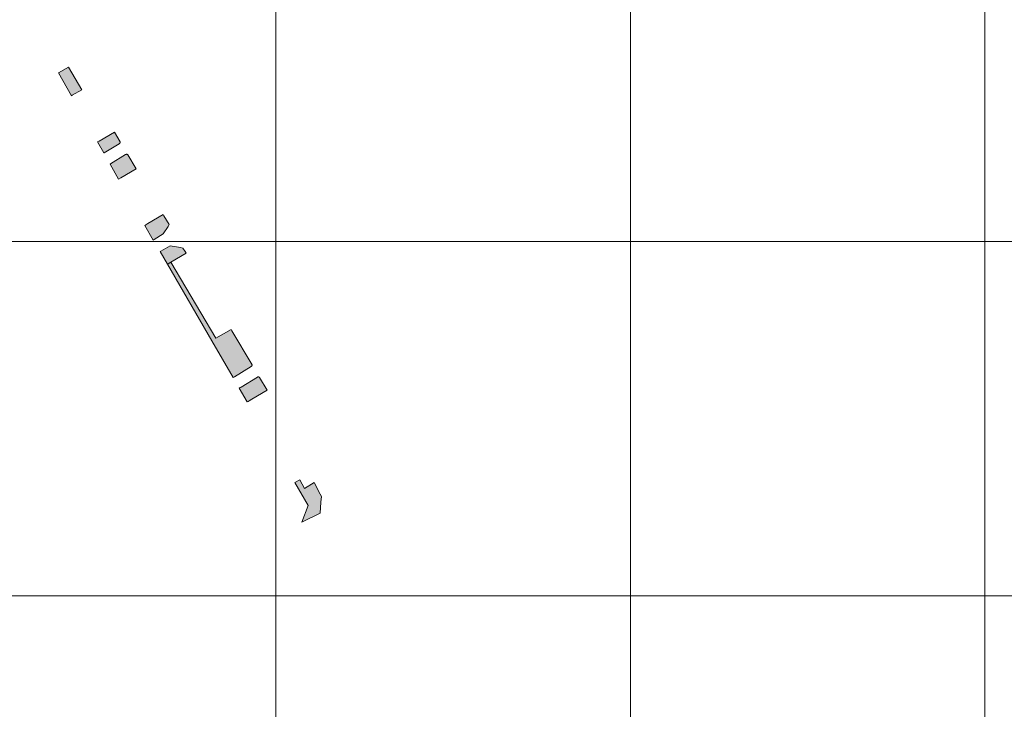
# Model space of a CAD drawing. Header units: metres. Extents: x 191568 to 204791, y 316774 to 325272.
# Tile 49 of 93: x 200573 to 200851, y 318794 to 318988. Entities that reach past the tile are written whole.
import ezdxf

# ---------------------------------------------------------------- set-up
doc = ezdxf.new("R2010")
doc.units = ezdxf.units.M
doc.layers.add('0-MEETLOCATIES-100x100m', color=1, linetype='Continuous', lineweight=13)
doc.layers.add('Gekoppeld_blokhaag', color=7, linetype='Continuous', lineweight=0)

# ---------------------------------------------------------------- blocks, each defined once
blk = doc.blocks.new('*U13')
at = {"layer": '0-MEETLOCATIES-100x100m'}
blk.add_lwpolyline([(-50, 50), (50, 50), (50, -50), (-50, -50)], close=True, dxfattribs=at)
blk = doc.blocks.new('*U14')
at = {"layer": '0-MEETLOCATIES-100x100m', "color": 0, "linetype": 'ByBlock', "lineweight": -2, "transparency": 16777216}
for p in [(2400, 1300), (2500, 1300), (2600, 1300), (2700, 1300), (2400, 1200), (2500, 1200), (2600, 1200), (2700, 1200), (2400, 1100), (2500, 1100), (2600, 1100), (2700, 1100)]:
    blk.add_blockref('*U13', p, dxfattribs=at)

msp = doc.modelspace()

# ---------------------------------------------------------------- hatches: boundary and pattern name
at = {"layer": 'Gekoppeld_blokhaag'}
for points in [[(200590.31, 318968.5), (200586.54, 318974.91), (200583.68, 318973.3), (200587.34, 318966.82), (200587.57, 318966.95)], [(200596.47, 318950.66), (200596.56, 318950.71), (200600.83, 318953.27), (200600.84, 318953.28), (200600.85, 318953.28), (200600.85, 318953.28), (200600.86, 318953.29), (200600.87, 318953.29), (200600.88, 318953.3), (200600.88, 318953.3), (200600.89, 318953.3), (200600.9, 318953.31), (200600.9, 318953.31), (200600.91, 318953.32), (200600.92, 318953.32), (200600.92, 318953.33), (200600.93, 318953.33), (200600.94, 318953.34), (200600.94, 318953.34), (200600.95, 318953.35), (200600.95, 318953.36), (200600.96, 318953.36), (200600.97, 318953.37), (200600.97, 318953.37), (200600.98, 318953.38), (200600.98, 318953.38), (200600.99, 318953.39), (200600.99, 318953.4), (200601, 318953.4), (200601, 318953.41), (200601.01, 318953.42), (200601.01, 318953.42), (200601.02, 318953.43), (200601.02, 318953.44), (200601.03, 318953.44), (200601.03, 318953.45), (200601.03, 318953.46), (200601.04, 318953.46), (200601.04, 318953.47), (200601.05, 318953.48), (200601.05, 318953.49), (200601.05, 318953.49), (200601.06, 318953.5), (200601.06, 318953.51), (200601.06, 318953.52), (200601.07, 318953.52), (200601.07, 318953.53), (200601.07, 318953.54), (200601.08, 318953.55), (200601.08, 318953.55), (200601.08, 318953.56), (200601.08, 318953.57), (200601.08, 318953.58), (200601.09, 318953.59), (200601.09, 318953.59), (200601.09, 318953.6), (200601.09, 318953.61), (200601.09, 318953.62), (200601.09, 318953.63), (200601.1, 318953.63), (200601.1, 318953.64), (200601.1, 318953.65), (200601.1, 318953.66), (200601.1, 318953.67), (200601.1, 318953.68), (200601.1, 318953.68), (200601.1, 318953.69), (200601.1, 318953.7), (200601.1, 318953.71), (200601.1, 318953.72), (200601.1, 318953.72), (200601.1, 318953.73), (200601.1, 318953.74), (200601.1, 318953.75), (200601.1, 318953.76), (200601.09, 318953.76), (200601.09, 318953.77), (200601.09, 318953.78), (200601.09, 318953.79), (200601.09, 318953.8), (200599.46, 318956.54), (200595.16, 318954.03), (200594.71, 318953.77)], [(200598.27, 318947.49), (200600.67, 318943.23), (200601.32, 318943.62), (200605.61, 318946.16), (200603.25, 318950.14), (200603.24, 318950.15), (200603.24, 318950.15), (200603.23, 318950.16), (200603.23, 318950.17), (200603.22, 318950.17), (200603.21, 318950.18), (200603.21, 318950.18), (200603.2, 318950.19), (200603.19, 318950.19), (200603.19, 318950.2), (200603.18, 318950.2), (200603.17, 318950.21), (200603.17, 318950.21), (200603.16, 318950.22), (200603.15, 318950.22), (200603.15, 318950.23), (200603.14, 318950.23), (200603.13, 318950.23), (200603.12, 318950.24), (200603.12, 318950.24), (200603.11, 318950.24), (200603.1, 318950.25), (200603.09, 318950.25), (200603.09, 318950.25), (200603.08, 318950.26), (200603.07, 318950.26), (200603.06, 318950.26), (200603.05, 318950.27), (200603.05, 318950.27), (200603.04, 318950.27), (200603.03, 318950.27), (200603.02, 318950.28), (200603.01, 318950.28), (200603.01, 318950.28), (200603, 318950.28), (200602.99, 318950.28), (200602.98, 318950.28), (200602.97, 318950.29), (200602.97, 318950.29), (200602.96, 318950.29), (200602.95, 318950.29), (200602.94, 318950.29), (200602.93, 318950.29), (200602.92, 318950.29), (200602.92, 318950.29), (200602.91, 318950.29), (200602.9, 318950.29), (200602.89, 318950.29), (200602.88, 318950.29), (200602.87, 318950.29), (200602.87, 318950.29), (200602.86, 318950.29), (200602.85, 318950.29), (200602.84, 318950.29), (200602.83, 318950.29), (200602.82, 318950.28), (200602.82, 318950.28), (200602.81, 318950.28), (200602.8, 318950.28), (200602.79, 318950.28), (200602.78, 318950.28), (200602.77, 318950.27), (200602.77, 318950.27), (200602.76, 318950.27), (200602.75, 318950.27), (200602.74, 318950.26), (200602.74, 318950.26), (200602.73, 318950.26), (200602.72, 318950.25), (200602.71, 318950.25), (200602.7, 318950.25), (200602.7, 318950.24), (200602.69, 318950.24), (200602.68, 318950.24), (200602.67, 318950.23), (200602.67, 318950.23), (200602.66, 318950.22), (200602.65, 318950.22), (200602.65, 318950.22), (200602.64, 318950.21), (200602.63, 318950.21), (200602.62, 318950.2), (200598.37, 318947.55)], [(200608.92, 318930.74), (200608.04, 318930.2), (200610.37, 318926.03), (200610.68, 318926.2), (200613.24, 318927.82), (200614.64, 318929.9), (200614.9, 318930.45), (200613.46, 318932.88), (200613.24, 318933.25)], [(200612.41, 318922.81), (200614.45, 318919.28), (200614.64, 318919.39), (200615.44, 318919.84), (200619.7, 318922.34), (200619.42, 318922.82), (200618.82, 318923.83), (200618.13, 318924.02), (200615.22, 318924.41), (200612.6, 318922.91)], [(200628.12, 318898.36), (200615.44, 318919.84), (200614.64, 318919.39), (200614.45, 318919.28), (200626.99, 318897.62), (200632.97, 318887.28), (200633.21, 318887.42), (200633.35, 318887.5), (200638.06, 318890.42), (200638.07, 318890.43), (200638.08, 318890.43), (200638.08, 318890.43), (200638.09, 318890.44), (200638.1, 318890.44), (200638.1, 318890.44), (200638.11, 318890.45), (200638.12, 318890.45), (200638.12, 318890.46), (200638.13, 318890.46), (200638.14, 318890.46), (200638.14, 318890.47), (200638.15, 318890.47), (200638.15, 318890.48), (200638.16, 318890.48), (200638.17, 318890.49), (200638.17, 318890.49), (200638.18, 318890.5), (200638.18, 318890.5), (200638.19, 318890.51), (200638.2, 318890.51), (200638.2, 318890.52), (200638.21, 318890.52), (200638.21, 318890.53), (200638.22, 318890.53), (200638.22, 318890.54), (200638.23, 318890.55), (200638.23, 318890.55), (200638.24, 318890.56), (200638.24, 318890.56), (200638.25, 318890.57), (200638.25, 318890.58), (200638.25, 318890.58), (200638.26, 318890.59), (200638.26, 318890.6), (200638.27, 318890.6), (200638.27, 318890.61), (200638.27, 318890.62), (200638.28, 318890.62), (200638.28, 318890.63), (200638.29, 318890.64), (200638.29, 318890.64), (200638.29, 318890.65), (200638.3, 318890.66), (200638.3, 318890.66), (200638.3, 318890.67), (200638.3, 318890.68), (200638.31, 318890.69), (200638.31, 318890.69), (200638.31, 318890.7), (200638.31, 318890.71), (200638.32, 318890.72), (200638.32, 318890.72), (200638.32, 318890.73), (200638.32, 318890.74), (200638.32, 318890.75), (200638.32, 318890.75), (200638.32, 318890.76), (200638.33, 318890.77), (200638.33, 318890.78), (200638.33, 318890.78), (200638.33, 318890.79), (200638.33, 318890.8), (200638.33, 318890.81), (200638.33, 318890.81), (200638.33, 318890.82), (200638.33, 318890.83), (200638.33, 318890.84), (200638.33, 318890.84), (200638.33, 318890.85), (200638.33, 318890.86), (200638.33, 318890.87), (200638.33, 318890.88), (200638.33, 318890.88), (200632.65, 318900.45), (200632.41, 318900.85)], [(200635.21, 318884.58), (200634.95, 318884.42), (200634.72, 318884.27), (200636.97, 318880.38), (200637.2, 318880.53), (200637.5, 318880.72), (200638.26, 318881.17), (200642.59, 318883.7), (200640.46, 318887.29), (200640.45, 318887.3), (200640.45, 318887.31), (200640.44, 318887.31), (200640.44, 318887.32), (200640.43, 318887.32), (200640.42, 318887.33), (200640.42, 318887.34), (200640.41, 318887.34), (200640.4, 318887.35), (200640.4, 318887.35), (200640.39, 318887.36), (200640.38, 318887.36), (200640.37, 318887.37), (200640.37, 318887.37), (200640.36, 318887.38), (200640.35, 318887.38), (200640.34, 318887.39), (200640.34, 318887.39), (200640.33, 318887.4), (200640.32, 318887.4), (200640.31, 318887.41), (200640.31, 318887.41), (200640.3, 318887.41), (200640.29, 318887.42), (200640.28, 318887.42), (200640.27, 318887.42), (200640.27, 318887.43), (200640.26, 318887.43), (200640.25, 318887.43), (200640.24, 318887.44), (200640.23, 318887.44), (200640.22, 318887.44), (200640.21, 318887.44), (200640.21, 318887.45), (200640.2, 318887.45), (200640.19, 318887.45), (200640.18, 318887.45), (200640.17, 318887.45), (200640.16, 318887.45), (200640.15, 318887.46), (200640.15, 318887.46), (200640.14, 318887.46), (200640.13, 318887.46), (200640.12, 318887.46), (200640.11, 318887.46), (200640.1, 318887.46), (200640.09, 318887.46), (200640.08, 318887.46), (200640.07, 318887.46), (200640.07, 318887.46), (200640.06, 318887.46), (200640.05, 318887.46), (200640.04, 318887.46), (200640.03, 318887.46), (200640.02, 318887.46), (200640.01, 318887.46), (200640, 318887.45), (200640, 318887.45), (200639.99, 318887.45), (200639.98, 318887.45), (200639.97, 318887.45), (200639.96, 318887.45), (200639.95, 318887.44), (200639.94, 318887.44), (200639.94, 318887.44), (200639.93, 318887.44), (200639.92, 318887.43), (200639.91, 318887.43), (200639.9, 318887.43), (200639.89, 318887.42), (200639.89, 318887.42), (200639.88, 318887.42), (200639.87, 318887.41), (200639.86, 318887.41), (200639.85, 318887.4), (200639.85, 318887.4), (200639.84, 318887.4), (200639.83, 318887.39), (200639.82, 318887.39), (200639.82, 318887.38), (200639.81, 318887.38)]]:
    msp.add_hatch(color=1, dxfattribs=at).paths.add_polyline_path(points)
at = {"layer": 'Gekoppeld_blokhaag', "extrusion": (0, 0, -1)}
msp.add_hatch(color=1, dxfattribs=at).paths.add_polyline_path([(-200650.43, 318857.62), (-200654.15, 318851.17), (-200652.37, 318846.47), (-200657.51, 318849.03), (-200657.76, 318852.1), (-200657.95, 318853.66), (-200657.57, 318854.37), (-200655.84, 318857.65), (-200653.15, 318855.98), (-200651.76, 318858.4)])

# ---------------------------------------------------------------- linework, layer by layer
at = {"layer": 'Gekoppeld_blokhaag', "color": 1, "flags": 128}
for points in [[(200590.31, 318968.5), (200586.54, 318974.91), (200583.68, 318973.3), (200587.34, 318966.82), (200587.57, 318966.95)], [(200596.47, 318950.66), (200596.56, 318950.71), (200600.83, 318953.27), (200600.83, 318953.27), (200600.84, 318953.28), (200600.85, 318953.28), (200600.85, 318953.28), (200600.86, 318953.29), (200600.87, 318953.29), (200600.88, 318953.3), (200600.88, 318953.3), (200600.89, 318953.3), (200600.9, 318953.31), (200600.9, 318953.31), (200600.91, 318953.32), (200600.92, 318953.32), (200600.92, 318953.33), (200600.93, 318953.33), (200600.94, 318953.34), (200600.94, 318953.34), (200600.95, 318953.35), (200600.95, 318953.36), (200600.96, 318953.36), (200600.97, 318953.37), (200600.97, 318953.37), (200600.98, 318953.38), (200600.98, 318953.38), (200600.99, 318953.39), (200600.99, 318953.4), (200601, 318953.4), (200601, 318953.41), (200601.01, 318953.42), (200601.01, 318953.42), (200601.02, 318953.43), (200601.02, 318953.44), (200601.03, 318953.44), (200601.03, 318953.45), (200601.03, 318953.46), (200601.04, 318953.46), (200601.04, 318953.47), (200601.05, 318953.48), (200601.05, 318953.49), (200601.05, 318953.49), (200601.06, 318953.5), (200601.06, 318953.51), (200601.06, 318953.52), (200601.07, 318953.52), (200601.07, 318953.53), (200601.07, 318953.54), (200601.08, 318953.55), (200601.08, 318953.55), (200601.08, 318953.56), (200601.08, 318953.57), (200601.08, 318953.58), (200601.09, 318953.59), (200601.09, 318953.59), (200601.09, 318953.6), (200601.09, 318953.61), (200601.09, 318953.62), (200601.09, 318953.63), (200601.1, 318953.63), (200601.1, 318953.64), (200601.1, 318953.65), (200601.1, 318953.66), (200601.1, 318953.67), (200601.1, 318953.68), (200601.1, 318953.68), (200601.1, 318953.69), (200601.1, 318953.7), (200601.1, 318953.71), (200601.1, 318953.72), (200601.1, 318953.72), (200601.1, 318953.73), (200601.1, 318953.74), (200601.1, 318953.75), (200601.1, 318953.76), (200601.09, 318953.76), (200601.09, 318953.77), (200601.09, 318953.78), (200601.09, 318953.79), (200601.09, 318953.8), (200601.09, 318953.8), (200599.46, 318956.54), (200595.16, 318954.03), (200594.71, 318953.77)], [(200598.27, 318947.49), (200600.67, 318943.23), (200601.32, 318943.62), (200605.61, 318946.16), (200603.25, 318950.14), (200603.25, 318950.14), (200603.24, 318950.15), (200603.24, 318950.15), (200603.23, 318950.16), (200603.23, 318950.17), (200603.22, 318950.17), (200603.21, 318950.18), (200603.21, 318950.18), (200603.2, 318950.19), (200603.19, 318950.19), (200603.19, 318950.2), (200603.18, 318950.2), (200603.17, 318950.21), (200603.17, 318950.21), (200603.16, 318950.22), (200603.15, 318950.22), (200603.15, 318950.23), (200603.14, 318950.23), (200603.13, 318950.23), (200603.12, 318950.24), (200603.12, 318950.24), (200603.11, 318950.24), (200603.1, 318950.25), (200603.09, 318950.25), (200603.09, 318950.25), (200603.08, 318950.26), (200603.07, 318950.26), (200603.06, 318950.26), (200603.05, 318950.27), (200603.05, 318950.27), (200603.04, 318950.27), (200603.03, 318950.27), (200603.02, 318950.28), (200603.01, 318950.28), (200603.01, 318950.28), (200603, 318950.28), (200602.99, 318950.28), (200602.98, 318950.28), (200602.97, 318950.29), (200602.97, 318950.29), (200602.96, 318950.29), (200602.95, 318950.29), (200602.94, 318950.29), (200602.93, 318950.29), (200602.92, 318950.29), (200602.92, 318950.29), (200602.91, 318950.29), (200602.9, 318950.29), (200602.89, 318950.29), (200602.88, 318950.29), (200602.87, 318950.29), (200602.87, 318950.29), (200602.86, 318950.29), (200602.85, 318950.29), (200602.84, 318950.29), (200602.83, 318950.29), (200602.82, 318950.28), (200602.82, 318950.28), (200602.81, 318950.28), (200602.8, 318950.28), (200602.79, 318950.28), (200602.78, 318950.28), (200602.77, 318950.27), (200602.77, 318950.27), (200602.76, 318950.27), (200602.75, 318950.27), (200602.74, 318950.26), (200602.74, 318950.26), (200602.73, 318950.26), (200602.72, 318950.25), (200602.71, 318950.25), (200602.7, 318950.25), (200602.7, 318950.24), (200602.69, 318950.24), (200602.68, 318950.24), (200602.67, 318950.23), (200602.67, 318950.23), (200602.66, 318950.22), (200602.65, 318950.22), (200602.65, 318950.22), (200602.64, 318950.21), (200602.63, 318950.21), (200602.62, 318950.2), (200602.62, 318950.2), (200598.37, 318947.55)], [(200608.92, 318930.74), (200608.04, 318930.2), (200610.37, 318926.03), (200610.68, 318926.2), (200613.24, 318927.82), (200614.64, 318929.9), (200614.9, 318930.45), (200613.46, 318932.88), (200613.24, 318933.25)], [(200612.41, 318922.81), (200614.45, 318919.28), (200614.64, 318919.39), (200615.44, 318919.84), (200619.7, 318922.34), (200619.42, 318922.82), (200618.82, 318923.83), (200618.13, 318924.02), (200615.22, 318924.41), (200612.6, 318922.91)], [(200628.12, 318898.36), (200615.44, 318919.84), (200614.64, 318919.39), (200614.45, 318919.28), (200626.99, 318897.62), (200632.97, 318887.28), (200633.21, 318887.42), (200633.35, 318887.5), (200638.06, 318890.42), (200638.06, 318890.42), (200638.07, 318890.43), (200638.08, 318890.43), (200638.08, 318890.43), (200638.09, 318890.44), (200638.1, 318890.44), (200638.1, 318890.44), (200638.11, 318890.45), (200638.12, 318890.45), (200638.12, 318890.46), (200638.13, 318890.46), (200638.14, 318890.46), (200638.14, 318890.47), (200638.15, 318890.47), (200638.15, 318890.48), (200638.16, 318890.48), (200638.17, 318890.49), (200638.17, 318890.49), (200638.18, 318890.5), (200638.18, 318890.5), (200638.19, 318890.51), (200638.2, 318890.51), (200638.2, 318890.52), (200638.21, 318890.52), (200638.21, 318890.53), (200638.22, 318890.53), (200638.22, 318890.54), (200638.23, 318890.55), (200638.23, 318890.55), (200638.24, 318890.56), (200638.24, 318890.56), (200638.25, 318890.57), (200638.25, 318890.58), (200638.25, 318890.58), (200638.26, 318890.59), (200638.26, 318890.6), (200638.27, 318890.6), (200638.27, 318890.61), (200638.27, 318890.62), (200638.28, 318890.62), (200638.28, 318890.63), (200638.29, 318890.64), (200638.29, 318890.64), (200638.29, 318890.65), (200638.3, 318890.66), (200638.3, 318890.66), (200638.3, 318890.67), (200638.3, 318890.68), (200638.31, 318890.69), (200638.31, 318890.69), (200638.31, 318890.7), (200638.31, 318890.71), (200638.32, 318890.72), (200638.32, 318890.72), (200638.32, 318890.73), (200638.32, 318890.74), (200638.32, 318890.75), (200638.32, 318890.75), (200638.32, 318890.76), (200638.33, 318890.77), (200638.33, 318890.78), (200638.33, 318890.78), (200638.33, 318890.79), (200638.33, 318890.8), (200638.33, 318890.81), (200638.33, 318890.81), (200638.33, 318890.82), (200638.33, 318890.83), (200638.33, 318890.84), (200638.33, 318890.84), (200638.33, 318890.85), (200638.33, 318890.86), (200638.33, 318890.87), (200638.33, 318890.88), (200638.33, 318890.88), (200638.33, 318890.88), (200632.65, 318900.45), (200632.41, 318900.85)], [(200635.21, 318884.58), (200634.95, 318884.42), (200634.72, 318884.27), (200636.97, 318880.38), (200637.2, 318880.53), (200637.5, 318880.72), (200638.26, 318881.17), (200642.59, 318883.7), (200640.46, 318887.29), (200640.46, 318887.29), (200640.45, 318887.3), (200640.45, 318887.31), (200640.44, 318887.31), (200640.44, 318887.32), (200640.43, 318887.32), (200640.42, 318887.33), (200640.42, 318887.34), (200640.41, 318887.34), (200640.4, 318887.35), (200640.4, 318887.35), (200640.39, 318887.36), (200640.38, 318887.36), (200640.37, 318887.37), (200640.37, 318887.37), (200640.36, 318887.38), (200640.35, 318887.38), (200640.34, 318887.39), (200640.34, 318887.39), (200640.33, 318887.4), (200640.32, 318887.4), (200640.31, 318887.41), (200640.31, 318887.41), (200640.3, 318887.41), (200640.29, 318887.42), (200640.28, 318887.42), (200640.27, 318887.42), (200640.27, 318887.43), (200640.26, 318887.43), (200640.25, 318887.43), (200640.24, 318887.44), (200640.23, 318887.44), (200640.22, 318887.44), (200640.21, 318887.44), (200640.21, 318887.45), (200640.2, 318887.45), (200640.19, 318887.45), (200640.18, 318887.45), (200640.17, 318887.45), (200640.16, 318887.45), (200640.15, 318887.46), (200640.15, 318887.46), (200640.14, 318887.46), (200640.13, 318887.46), (200640.12, 318887.46), (200640.11, 318887.46), (200640.1, 318887.46), (200640.09, 318887.46), (200640.08, 318887.46), (200640.07, 318887.46), (200640.07, 318887.46), (200640.06, 318887.46), (200640.05, 318887.46), (200640.04, 318887.46), (200640.03, 318887.46), (200640.02, 318887.46), (200640.01, 318887.46), (200640, 318887.45), (200640, 318887.45), (200639.99, 318887.45), (200639.98, 318887.45), (200639.97, 318887.45), (200639.96, 318887.45), (200639.95, 318887.44), (200639.94, 318887.44), (200639.94, 318887.44), (200639.93, 318887.44), (200639.92, 318887.43), (200639.91, 318887.43), (200639.9, 318887.43), (200639.89, 318887.42), (200639.89, 318887.42), (200639.88, 318887.42), (200639.87, 318887.41), (200639.86, 318887.41), (200639.85, 318887.4), (200639.85, 318887.4), (200639.84, 318887.4), (200639.83, 318887.39), (200639.82, 318887.39), (200639.82, 318887.38), (200639.81, 318887.38), (200639.81, 318887.38)], [(200650.43, 318857.62), (200654.15, 318851.17), (200652.37, 318846.47), (200657.51, 318849.03), (200657.76, 318852.1), (200657.95, 318853.66), (200657.57, 318854.37), (200655.84, 318857.65), (200653.15, 318855.98), (200651.76, 318858.4)]]:
    msp.add_lwpolyline(points, close=True, dxfattribs=at)

# ---------------------------------------------------------------- block references
at = {"layer": '0-MEETLOCATIES-100x100m'}
msp.add_blockref('*U14', (198195.07, 317675.64), dxfattribs=at)

doc.saveas('drawing.dxf')
